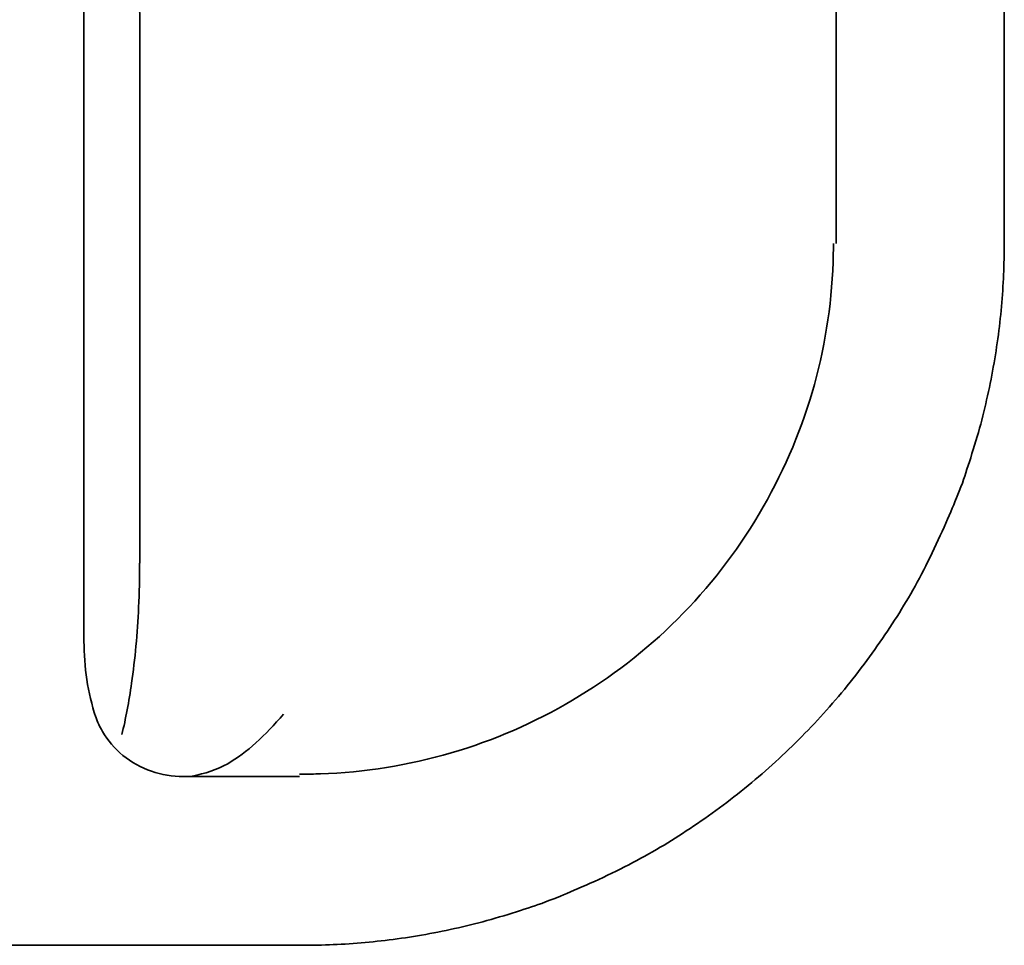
# Model space of a CAD drawing. Header units: millimetres. Extents: x -53858 to 733, y -20463 to 1307.
# Tile 60 of 256: x -51928.49 to -51925.41, y -15914.82 to -15911.93. Entities that reach past the tile are written whole.
import ezdxf

# ---------------------------------------------------------------- set-up
doc = ezdxf.new("R2010")
doc.units = ezdxf.units.MM
doc.layers.add('_HVAC_urzadzenia', color=251, linetype='Continuous', lineweight=35)

# ---------------------------------------------------------------- blocks, each defined once
blk = doc.blocks.new('A$C41852E73')
at = {"linetype": 'Continuous'}
for p, q in [((29.2639, 2.1926), (29.2639, 6.3321)), ((28.7387, 2.1926), (28.7387, 5.9468)), ((26.3906, 0.9502), (26.3906, 2.8915)), ((26.5645, 1.1942), (26.5645, 2.8915)), ((26.701, 0.5269), (27.0637, 0.5269)), ((22.4635, 0), (27.0713, 0))]:
    blk.add_line(p, q, dxfattribs=at)
for radius in [1.7971, 1.6232]:
    blk.add_arc((24.7674, 2.8915), radius, 0, 180, dxfattribs=at)
blk.add_rational_spline([(27.0713, 0), (27.9795, 0), (29.2639, 1.2844), (29.2639, 2.1926)], [1, 0.853553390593, 0.853553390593, 1], degree=2, dxfattribs=at)
for points, knots in [([(28.7303, 2.1926), (28.7303, 2.1731), (28.73, 2.1536), (28.7244, 1.995), (28.7024, 1.8595), (28.5865, 1.4631), (28.4398, 1.2148), (28.0471, 0.8231), (27.8012, 0.6782), (27.4049, 0.5625), (27.2664, 0.5403), (27.1097, 0.535), (27.0907, 0.5347), (27.0717, 0.5347)], [0, 0, 0, 0, 0.02246, 0.02246, 0.181739, 0.181739, 0.500298, 0.500298, 0.818856, 0.818856, 0.978135, 0.978135, 1, 1, 1, 1]), ([(26.5644, 1.1942), (26.5641, 1.1479), (26.5634, 1.1018), (26.5574, 0.9746), (26.5499, 0.893), (26.5311, 0.7614), (26.5209, 0.7073), (26.5091, 0.659)], [0, 0, 0, 0, 0.237463, 0.237463, 0.665535, 0.665535, 1, 1, 1, 1]), ([(26.7009, 0.5269), (26.6672, 0.5269), (26.6329, 0.5327), (26.5691, 0.555), (26.5385, 0.572), (26.4869, 0.6142), (26.4647, 0.6399), (26.4399, 0.6825), (26.4329, 0.6977), (26.4275, 0.7133)], [0, 0, 0, 0, 0.288719, 0.288719, 0.578852, 0.578852, 0.860191, 0.860191, 1, 1, 1, 1]), ([(27.0137, 0.7216), (26.9561, 0.6563), (26.8999, 0.6019), (26.8062, 0.5486), (26.7679, 0.5363), (26.7283, 0.5287)], [0, 0, 0, 0, 0.647507, 0.647507, 1, 1, 1, 1])]:
    blk.add_open_spline(points, degree=3, knots=knots, dxfattribs=at)
for points in [[(26.4274, 0.7132), (26.4025, 0.789), (26.3906, 0.8697), (26.3906, 0.9501)], [(27.0717, 0.5347), (27.069, 0.5347), (27.0663, 0.5347), (27.0637, 0.5347)]]:
    blk.add_open_spline(points, degree=3, dxfattribs=at)

msp = doc.modelspace()

# ---------------------------------------------------------------- block references
at = {"layer": '_HVAC_urzadzenia'}
msp.add_blockref('A$C41852E73', (-51954.6775, -15914.8244), dxfattribs=at)

doc.saveas('drawing.dxf')
